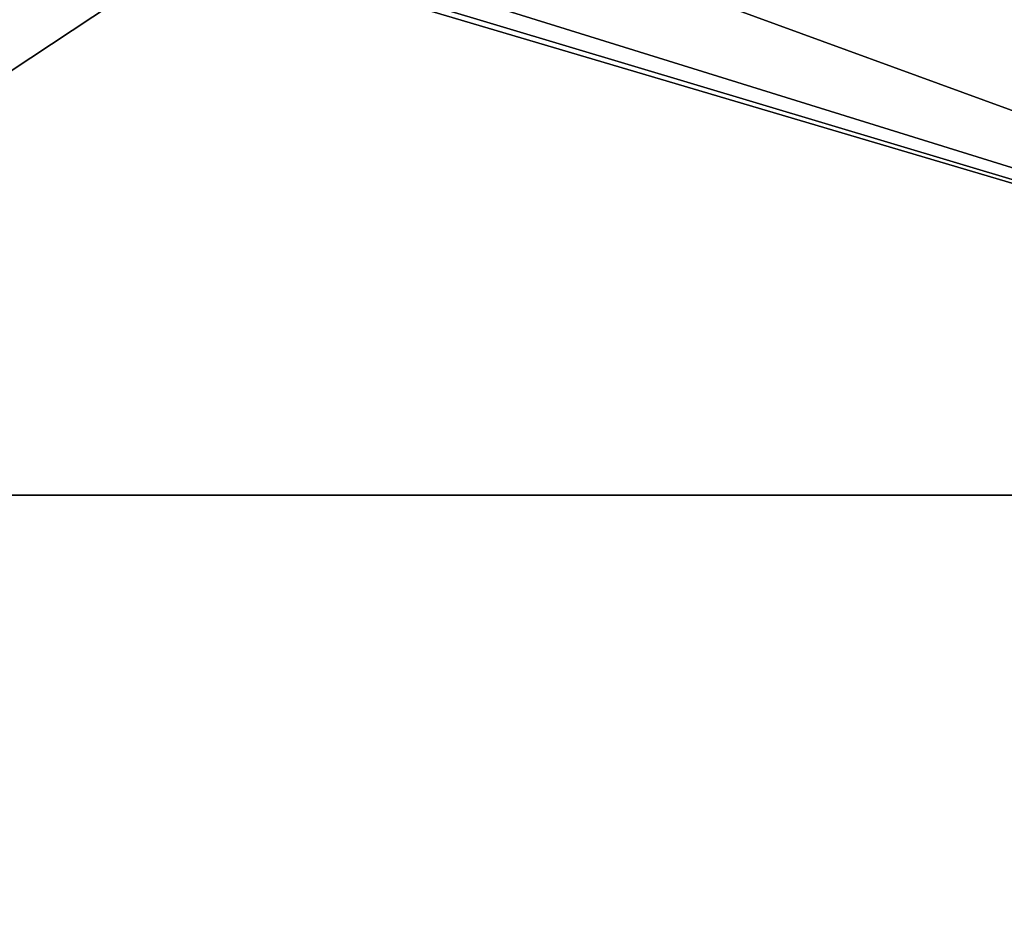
# Model space of a CAD drawing. Header units: millimetres. Extents: x -175 to 175, y 0 to 232.
# Tile 77 of 140: x 132.824 to 133.692, y 59.629 to 60.419. Entities that reach past the tile are written whole.
import ezdxf

# ---------------------------------------------------------------- set-up
doc = ezdxf.new("R2010")
doc.units = ezdxf.units.MM
doc.header["$LTSCALE"] = 65.185185
for name, color, linetype in [('287', 7, 'CONTINUOUS'), ('289', 7, 'CONTINUOUS'), ('297', 7, 'CONTINUOUS'), ('298', 7, 'CONTINUOUS'), ('360', 7, 'CONTINUOUS'), ('361', 7, 'CONTINUOUS')]:
    doc.layers.add(name, color=color, linetype=linetype)

msp = doc.modelspace()

# ---------------------------------------------------------------- linework, layer by layer
at = {"layer": '287', "color": 7, "linetype": 'CONTINUOUS', "true_color": 0xe0f2ff}
for points in [[(132.25, 26), (134.62792, 26, -8.87477), (132.25, 60), (132.25, 26)], [(132.25, 60), (134.62792, 26, -8.87477), (134.62801, 59.99999, -8.87493), (132.25, 60)]]:
    msp.add_3dface(points, dxfattribs=at)
at = {"layer": '289', "color": 7, "linetype": 'CONTINUOUS', "true_color": 0xe0f2ff}
for points in [[(131.53002, 60.50001, -8.89438), (137.21832, 60.50001, -16.02744), (131.53013, 5.8, -8.8946), (131.53002, 60.50001, -8.89438)], [(131.53013, 5.8, -8.8946), (137.21832, 60.50001, -16.02744), (137.21846, 5.8, -16.02754), (131.53013, 5.8, -8.8946)]]:
    msp.add_3dface(points, dxfattribs=at)
at = {"layer": '297', "color": 7, "linetype": 'CONTINUOUS', "true_color": 0xe0f2ff}
for points in [[(132.25, 26), (132.25, 60), (134.62801, 59.99999, 8.87493), (132.25, 26)], [(134.62792, 26, 8.87477), (132.25, 26), (134.62801, 59.99999, 8.87493), (134.62792, 26, 8.87477)]]:
    msp.add_3dface(points, dxfattribs=at)
at = {"layer": '298', "color": 7, "linetype": 'CONTINUOUS', "true_color": 0xe0f2ff}
for points in [[(137.21833, 60.50001, 16.02744), (131.53002, 60.50001, 8.89438), (131.53013, 5.8, 8.8946), (137.21833, 60.50001, 16.02744)], [(137.21846, 5.8, 16.02754), (137.21833, 60.50001, 16.02744), (131.53013, 5.8, 8.8946), (137.21846, 5.8, 16.02754)]]:
    msp.add_3dface(points, dxfattribs=at)
at = {"layer": '360', "color": 7, "linetype": 'CONTINUOUS', "true_color": 0xe0f2ff}
for points in [[(132.25, 60), (131.25, 61), (133.76195, 61, 9.3749), (132.25, 60)], [(132.25, 60), (133.76195, 61, 9.3749), (134.62801, 59.99999, 8.87493), (132.25, 60)]]:
    msp.add_3dface(points, dxfattribs=at)
at = {"layer": '361', "color": 7, "linetype": 'CONTINUOUS', "true_color": 0xe0f2ff}
for points in [[(132.25, 60), (134.62801, 59.99999, -8.87493), (131.25, 61), (132.25, 60)], [(131.25, 61), (134.62801, 59.99999, -8.87493), (131.29013, 61, -1.22614), (131.25, 61)], [(134.62801, 59.99999, -8.87493), (131.41039, 61, -2.44733), (131.29013, 61, -1.22614), (134.62801, 59.99999, -8.87493)], [(134.62801, 59.99999, -8.87493), (131.8889, 61, -4.85294), (131.41039, 61, -2.44733), (134.62801, 59.99999, -8.87493)], [(134.62801, 59.99999, -8.87493), (132.67729, 61, -7.1754), (131.8889, 61, -4.85294), (134.62801, 59.99999, -8.87493)], [(134.62801, 59.99999, -8.87493), (133.76196, 61, -9.3749), (132.67729, 61, -7.1754), (134.62801, 59.99999, -8.87493)]]:
    msp.add_3dface(points, dxfattribs=at)

doc.saveas('drawing.dxf')
